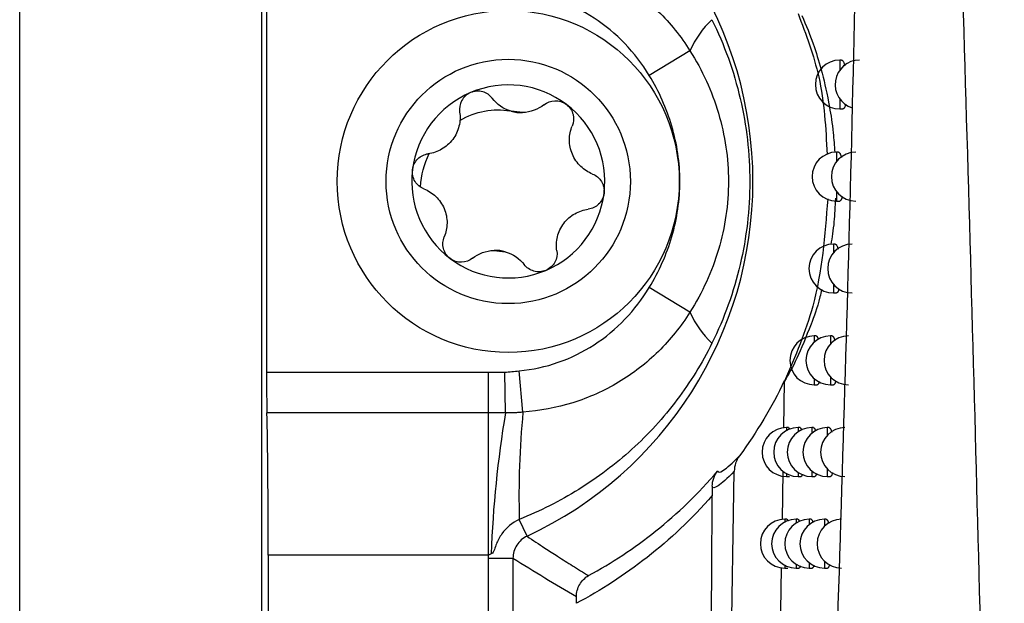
# Model space of a CAD drawing. Header units: millimetres. Extents: x -0.41 to 0.79, y -0.23 to 0.59.
# Tile 9 of 83: x 0.0888 to 0.109, y 0.0528 to 0.0648. Entities that reach past the tile are written whole.
import ezdxf

# ---------------------------------------------------------------- set-up
doc = ezdxf.new("R2010")
doc.units = ezdxf.units.MM

msp = doc.modelspace()

# ---------------------------------------------------------------- linework, layer by layer
at = {"color": 7, "linetype": 'Continuous', "lineweight": 25}
for p, q in [((0.0887977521, 0.0179608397), (0.0887977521, 0.2749608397)), ((0.0937541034, 0.017917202), (0.0937541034, 0.2750044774)), ((0.0938501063, 0.0653640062), (0.0938501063, 0.0575576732)), ((0.1025167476, 0.0641360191), (0.1016851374, 0.0636300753)), ((0.1056218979, 0.0639443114), (0.1055841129, 0.0639443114)), ((0.1055841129, 0.0629443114), (0.1056482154, 0.0629443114)), ((0.1055559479, 0.0620604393), (0.105518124, 0.0620604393)), ((0.105518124, 0.0610604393), (0.1055820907, 0.0610604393)), ((0.1054914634, 0.0601790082), (0.1054535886, 0.0601790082)), ((0.1025167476, 0.0587856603), (0.1016851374, 0.0592916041)), ((0.1054535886, 0.0591790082), (0.1055174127, 0.0591790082)), ((0.1051002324, 0.0583000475), (0.1050614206, 0.0583000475)), ((0.1054284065, 0.0583000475), (0.1053904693, 0.0583000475)), ((0.0938501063, 0.0575576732), (0.0983966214, 0.0575576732)), ((0.0983966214, 0.0567261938), (0.0983966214, 0.0575576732)), ((0.0987407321, 0.0567265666), (0.0987244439, 0.057560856)), ((0.0990983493, 0.0567408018), (0.0990184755, 0.0575853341)), ((0.1044394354, 0.0564163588), (0.1044551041, 0.0573772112)), ((0.1050614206, 0.0573000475), (0.1051238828, 0.0573000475)), ((0.1053904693, 0.0573000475), (0.1054541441, 0.0573000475)), ((0.0983966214, 0.0567261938), (0.0938578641, 0.0567261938)), ((0.0983966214, 0.0538160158), (0.0983966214, 0.0567261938)), ((0.1045357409, 0.0564235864), (0.1044942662, 0.0564235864)), ((0.1047710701, 0.0564235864), (0.104730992, 0.0564235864)), ((0.1050480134, 0.0564235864), (0.1050090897, 0.0564235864)), ((0.1053667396, 0.0564235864), (0.1053287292, 0.0564235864)), ((0.1044088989, 0.0545437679), (0.1044248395, 0.0555212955)), ((0.1044942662, 0.0554235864), (0.1045534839, 0.0554235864)), ((0.104730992, 0.0554235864), (0.104791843, 0.0554235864)), ((0.1050090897, 0.0554235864), (0.1050713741, 0.0554235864)), ((0.1053287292, 0.0554235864), (0.1053922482, 0.0554235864)), ((0.0991829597, 0.054202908), (0.0990224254, 0.0545470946)), ((0.1045004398, 0.0545496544), (0.1044587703, 0.0545496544)), ((0.1047282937, 0.0545496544), (0.1046880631, 0.0545496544)), ((0.1049969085, 0.0545496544), (0.1049578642, 0.0545496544)), ((0.1053064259, 0.0545496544), (0.1052683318, 0.0545496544)), ((0.0938850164, 0.0538160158), (0.0938850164, 0.018048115)), ((0.0983966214, 0.0538160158), (0.0938850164, 0.0538160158)), ((0.0983944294, 0.022557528), (0.0983944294, 0.053749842)), ((0.0988943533, 0.053749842), (0.0983944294, 0.053749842)), ((0.0988943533, 0.053749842), (0.0988943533, 0.0340588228)), ((0.1043784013, 0.0526735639), (0.1043928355, 0.0535587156)), ((0.1044587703, 0.0535496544), (0.1045177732, 0.0535496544)), ((0.1046880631, 0.0535496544), (0.1047487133, 0.0535496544)), ((0.1049578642, 0.0535496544), (0.1050199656, 0.0535496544)), ((0.1052683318, 0.0535496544), (0.105331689, 0.0535496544))]:
    msp.add_line(p, q, dxfattribs=at)
at = {"color": 9, "linetype": 'Continuous', "lineweight": 25}
for p, q in [((0.1055841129, 0.0639443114), (0.1055841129, 0.0637384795)), ((0.1055841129, 0.0631501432), (0.1055841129, 0.0629443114)), ((0.105518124, 0.0620604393), (0.105518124, 0.0618693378)), ((0.105518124, 0.0612515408), (0.105518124, 0.0610604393)), ((0.1054535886, 0.0601790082), (0.1054535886, 0.0600012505)), ((0.1054535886, 0.0593567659), (0.1054535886, 0.0591790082)), ((0.1050614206, 0.0583000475), (0.1050614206, 0.0581765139)), ((0.1053904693, 0.0583000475), (0.1053904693, 0.0581344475)), ((0.1053904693, 0.0574656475), (0.1053904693, 0.0573000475)), ((0.1050614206, 0.0574235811), (0.1050614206, 0.0573000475)), ((0.1044942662, 0.0564235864), (0.1044942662, 0.0563639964)), ((0.104730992, 0.0564235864), (0.104730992, 0.0563391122)), ((0.1050090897, 0.0564235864), (0.1050090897, 0.0563080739)), ((0.1053287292, 0.0564235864), (0.1053287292, 0.0562691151)), ((0.1044942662, 0.0554831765), (0.1044942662, 0.0554235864)), ((0.104730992, 0.0555080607), (0.104730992, 0.0554235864)), ((0.1050090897, 0.055539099), (0.1050090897, 0.0554235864)), ((0.1053287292, 0.0555780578), (0.1053287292, 0.0554235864)), ((0.1044587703, 0.0545496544), (0.1044587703, 0.0544939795)), ((0.1046880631, 0.0545496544), (0.1046880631, 0.0544706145)), ((0.1049578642, 0.0545496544), (0.1049578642, 0.0544415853)), ((0.1052683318, 0.0545496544), (0.1052683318, 0.0544054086)), ((0.1046880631, 0.0536286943), (0.1046880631, 0.0535496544)), ((0.1049578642, 0.0536577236), (0.1049578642, 0.0535496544)), ((0.1052683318, 0.0536939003), (0.1052683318, 0.0535496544)), ((0.1044587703, 0.0536053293), (0.1044587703, 0.0535496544))]:
    msp.add_line(p, q, dxfattribs=at)
at = {"color": 7, "linetype": 'Continuous', "lineweight": 25}
for radius in [0.0035, 0.0025]:
    msp.add_circle((0.0987977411, 0.0614608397), radius, dxfattribs=at)
for centre, radius, start, end in [((0.0957977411, 0.0614608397), 0.0080085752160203, 295.0051190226, 64.9948809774), ((0.1043251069, 0.0633311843), 0.0019793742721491, 133.346711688, 156.0078975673), ((0.1055841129, 0.0634443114), 0.0005, 90, 270), ((0.1059884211, 0.0634443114), 0.0005, 90, 252.5347387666), ((0.0987977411, 0.0614608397), 0.0019749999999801, 52.9646153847, 112.9646153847), ((0.0987977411, 0.0614608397), 0.0019749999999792, 112.9646153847, 172.9646153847), ((0.0987977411, 0.0614608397), 0.0014388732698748, 78.3163064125, 87.6129243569), ((0.0990639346, 0.0636177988), 0.0007483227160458, 254.0001284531, 271.9291023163), ((0.0987977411, 0.0614608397), 0.0019749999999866, 352.9646153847, 52.9646153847), ((0.105518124, 0.0615604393), 0.0005, 90, 270), ((0.1059112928, 0.0615604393), 0.0005, 90, 270), ((0.0987977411, 0.0614608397), 0.0019749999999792, 172.9646153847, 232.9646153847), ((0.0987977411, 0.0614608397), 0.0019749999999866, 292.9646153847, 352.9646153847), ((0.1054535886, 0.0596790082), 0.0005, 90, 270), ((0.1058358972, 0.0596790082), 0.0005, 90, 270), ((0.0987977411, 0.0614608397), 0.0019749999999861, 232.9646153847, 292.9646153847), ((0.0985315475, 0.0593038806), 0.0007483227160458, 74.0001284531, 91.9291023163), ((0.0987977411, 0.0614608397), 0.0014388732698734, 258.3163064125, 267.6129243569), ((0.1043251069, 0.0595904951), 0.0019793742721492, 203.9921024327, 226.653288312), ((0.1050614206, 0.0578000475), 0.0005, 90, 270), ((0.1053904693, 0.0578000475), 0.0005, 90, 270), ((0.1057621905, 0.0578000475), 0.0005, 90, 270), ((0.1204576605, 0.053072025), 0.0220222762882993, 170.4477192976, 178.0022576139), ((0.1176750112, 0.054999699), 0.0186580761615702, 174.6455790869, 181.390007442), ((0.1044942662, 0.0559235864), 0.0005, 90, 270), ((0.104730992, 0.0559235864), 0.0005, 90, 270), ((0.1050090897, 0.0559235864), 0.0005, 90, 270), ((0.1053287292, 0.0559235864), 0.0005, 90, 270), ((0.1056901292, 0.0559235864), 0.0005, 90, 270), ((0.1044587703, 0.0540496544), 0.0005, 90, 270), ((0.1046880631, 0.0540496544), 0.0005, 90, 270), ((0.1049578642, 0.0540496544), 0.0005, 90, 270), ((0.1052683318, 0.0540496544), 0.0005, 90, 270), ((0.1056196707, 0.0540496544), 0.0005, 90, 270)]:
    msp.add_arc(centre, radius, start, end, dxfattribs=at)
for centre, major_axis, start_param, end_param in [((0.0938675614, 0.0575576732), (0, 0.001000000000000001), 1.570796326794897, 2.552561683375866), ((0.0938239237, 0.0538160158), (0, 0.003500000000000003), 4.71238898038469, 5.694154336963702)]:
    msp.add_ellipse(centre, major_axis=major_axis, ratio=0.0174550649, start_param=start_param, end_param=end_param, dxfattribs=at)
for points, knots in [([(0.1046358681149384, 0.0303826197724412), (0.1048041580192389, 0.0339073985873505), (0.1049640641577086, 0.0374558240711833), (0.1052604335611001, 0.0445911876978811), (0.1053969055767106, 0.0481787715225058), (0.1056405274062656, 0.0553939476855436), (0.1057476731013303, 0.0590216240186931), (0.1059266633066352, 0.0663055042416), (0.1059990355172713, 0.0699630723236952), (0.1060490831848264, 0.0736366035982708)], [0, 0, 0, 0, 0.25, 0.25, 0.5, 0.5, 0.75, 0.75, 1, 1, 1, 1]), ([(0.1089512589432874, 0.0269686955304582), (0.1088507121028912, 0.0345887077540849), (0.1087072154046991, 0.0422180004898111), (0.1083418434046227, 0.0574900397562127), (0.1081186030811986, 0.065133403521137), (0.1078698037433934, 0.0727814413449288)], [0, 0, 0, 0, 0.5, 0.5, 1, 1, 1, 1]), ([(0.0990983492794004, 0.0661808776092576), (0.0994456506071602, 0.0661560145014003), (0.0997832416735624, 0.0660924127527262), (0.1004392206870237, 0.0658885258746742), (0.1007598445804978, 0.0657457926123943), (0.1013479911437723, 0.0653944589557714), (0.1016210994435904, 0.0651838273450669), (0.1021153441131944, 0.0646984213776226), (0.1023310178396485, 0.0644297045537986), (0.1025167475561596, 0.0641360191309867)], [0, 0, 0, 0, 0.25, 0.25, 0.5, 0.5, 0.75, 0.75, 1, 1, 1, 1]), ([(0.1016851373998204, 0.06363007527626), (0.1015417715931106, 0.0638657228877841), (0.1013755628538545, 0.0640831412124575), (0.1009948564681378, 0.0644794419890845), (0.1007825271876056, 0.0646551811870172), (0.1003251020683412, 0.0649508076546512), (0.1000748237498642, 0.0650732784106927), (0.0995594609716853, 0.0652521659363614), (0.0992933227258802, 0.0653103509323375), (0.0990184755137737, 0.0653363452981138)], [0, 0, 0, 0, 0.25, 0.25, 0.5, 0.5, 0.75, 0.75, 1, 1, 1, 1]), ([(0.1029664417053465, 0.0647706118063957), (0.1030937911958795, 0.0645133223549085), (0.1032057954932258, 0.0642498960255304), (0.1033993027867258, 0.0637108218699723), (0.1034807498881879, 0.0634347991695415), (0.1036106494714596, 0.0628788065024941), (0.103659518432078, 0.0625978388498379), (0.1037249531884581, 0.0620299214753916), (0.1037413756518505, 0.0617421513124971), (0.1037410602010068, 0.0611712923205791), (0.1037245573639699, 0.0608869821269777), (0.1036589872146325, 0.0603205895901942), (0.1036095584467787, 0.0600371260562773), (0.1034135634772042, 0.0592015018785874), (0.1032211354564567, 0.0586656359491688), (0.1029664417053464, 0.0581510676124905)], [0, 0, 0, 0, 0.1250000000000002, 0.1250000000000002, 0.2500000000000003, 0.2500000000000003, 0.3750000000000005, 0.3750000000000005, 0.5000000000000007, 0.5000000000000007, 0.6250000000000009, 0.6250000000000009, 0.750000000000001, 0.750000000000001, 1, 1, 1, 1]), ([(0.1048074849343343, 0.0648579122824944), (0.1048912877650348, 0.0646602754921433), (0.1050232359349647, 0.0643490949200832), (0.1052234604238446, 0.0637023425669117), (0.1053559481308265, 0.0631086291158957), (0.1054469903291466, 0.0625366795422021), (0.1054716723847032, 0.0621927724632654), (0.1054813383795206, 0.0620580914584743)], [0, 0, 0, 0, 0.3679960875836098, 0.5794125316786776, 0.7893616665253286, 0.917509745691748, 1, 1, 1, 1]), ([(0.1025167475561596, 0.0641360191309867), (0.1027700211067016, 0.0637348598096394), (0.1029644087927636, 0.0633090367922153), (0.103166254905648, 0.0626322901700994), (0.1032183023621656, 0.0623987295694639), (0.1032869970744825, 0.0619332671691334), (0.1033042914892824, 0.0616998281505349), (0.1033049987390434, 0.0609973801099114), (0.1032345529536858, 0.0605208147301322), (0.1029676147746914, 0.0596209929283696), (0.1027700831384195, 0.0591869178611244), (0.1025167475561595, 0.0587856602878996)], [0, 0, 0, 0, 0.2499999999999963, 0.2499999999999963, 0.3749999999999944, 0.3749999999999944, 0.4999999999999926, 0.4999999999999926, 0.7499999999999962, 0.7499999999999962, 1, 1, 1, 1]), ([(0.1056218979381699, 0.0639441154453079), (0.1056222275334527, 0.0639441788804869), (0.1056252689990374, 0.0639447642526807), (0.1056310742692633, 0.0639423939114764), (0.1056392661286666, 0.0639368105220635), (0.105647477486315, 0.0639273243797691), (0.1056557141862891, 0.063914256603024), (0.1056638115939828, 0.0638976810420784), (0.1056716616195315, 0.0638778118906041), (0.1056791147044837, 0.0638555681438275), (0.1056837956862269, 0.0638383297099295), (0.1056860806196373, 0.0638299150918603)], [0, 0, 0, 0, 0.0151687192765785, 0.1399751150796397, 0.2620276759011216, 0.3849218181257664, 0.5104723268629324, 0.6369424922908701, 0.7592938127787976, 0.882503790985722, 1, 1, 1, 1]), ([(0.1016851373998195, 0.0592916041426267), (0.101884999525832, 0.0596201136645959), (0.1020407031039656, 0.0599706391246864), (0.1022006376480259, 0.0605187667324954), (0.1022419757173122, 0.0607073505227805), (0.1022967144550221, 0.0610857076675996), (0.1023238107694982, 0.0614640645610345), (0.1022960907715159, 0.0618424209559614), (0.1022407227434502, 0.062220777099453), (0.1021990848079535, 0.0624091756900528), (0.1020388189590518, 0.062955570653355), (0.1018849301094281, 0.0633016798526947), (0.1016851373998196, 0.0636300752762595)], [0, 0, 0, 0, 0.2499999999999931, 0.2499999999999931, 0.3749999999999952, 0.3749999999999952, 0.4999999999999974, 0.6249999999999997, 0.6249999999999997, 0.7500000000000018, 0.7500000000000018, 1, 1, 1, 1]), ([(0.0984700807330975, 0.0631624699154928), (0.0984220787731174, 0.0632250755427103), (0.0983538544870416, 0.0632726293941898), (0.0981953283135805, 0.0633172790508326), (0.0981060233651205, 0.0633127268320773), (0.0980271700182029, 0.0632793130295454)], [0, 0, 0, 0, 0.5, 0.5, 1, 1, 1, 1]), ([(0.0980271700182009, 0.0632793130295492), (0.0979482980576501, 0.0632458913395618), (0.0978835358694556, 0.0631857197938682), (0.0978047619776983, 0.0630402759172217), (0.0977914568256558, 0.0629578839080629), (0.0978030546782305, 0.0628798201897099)], [0, 0, 0, 0, 0.5, 0.5, 1, 1, 1, 1]), ([(0.099529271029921, 0.063031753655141), (0.0995910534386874, 0.0630808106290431), (0.0996687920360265, 0.0631103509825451), (0.099833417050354, 0.0631151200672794), (0.0999189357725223, 0.0630889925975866), (0.099987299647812, 0.0630374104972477)], [0, 0, 0, 0, 0.5, 0.5, 1, 1, 1, 1]), ([(0.0978030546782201, 0.0628798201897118), (0.0978170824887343, 0.0627854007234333), (0.0978132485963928, 0.0626877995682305), (0.0977659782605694, 0.0624951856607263), (0.0977215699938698, 0.0624004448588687), (0.0975988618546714, 0.0622378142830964), (0.0975199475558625, 0.0621691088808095), (0.097347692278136, 0.0620707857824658), (0.0972548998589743, 0.0620403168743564), (0.0971602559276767, 0.0620278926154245)], [0, 0, 0, 0, 0.25, 0.25, 0.5, 0.5, 0.75, 0.75, 1, 1, 1, 1]), ([(0.0978088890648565, 0.0627113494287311), (0.0979682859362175, 0.0628059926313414), (0.0981407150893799, 0.0628700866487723), (0.0984886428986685, 0.0629347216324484), (0.0986640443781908, 0.0629352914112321), (0.0988301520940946, 0.0629069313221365)], [0, 0, 0, 0, 0.5, 0.5, 1, 1, 1, 1]), ([(0.0999872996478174, 0.0630374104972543), (0.1000556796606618, 0.0629858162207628), (0.1001038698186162, 0.0629117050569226), (0.1001449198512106, 0.0627514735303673), (0.1001377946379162, 0.0626683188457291), (0.100107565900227, 0.0625954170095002)], [0, 0, 0, 0, 0.5, 0.5, 1, 1, 1, 1]), ([(0.1057023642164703, 0.0630403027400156), (0.1057016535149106, 0.0630372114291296), (0.1056990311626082, 0.0630258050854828), (0.1056940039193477, 0.0630088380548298), (0.1056873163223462, 0.0629895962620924), (0.1056802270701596, 0.0629736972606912), (0.1056728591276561, 0.0629611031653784), (0.1056652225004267, 0.0629517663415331), (0.1056573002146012, 0.0629462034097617), (0.1056515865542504, 0.0629438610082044), (0.1056485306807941, 0.0629444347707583), (0.1056482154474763, 0.0629444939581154)], [0, 0, 0, 0, 0.0485464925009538, 0.1791272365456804, 0.3124485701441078, 0.4467062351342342, 0.578778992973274, 0.7117481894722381, 0.8475275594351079, 0.9842714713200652, 1, 1, 1, 1]), ([(0.1005239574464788, 0.0616127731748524), (0.1004351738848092, 0.0616478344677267), (0.1003525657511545, 0.0616999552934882), (0.1002093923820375, 0.0618371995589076), (0.1001495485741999, 0.0619230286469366), (0.1000700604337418, 0.062110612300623), (0.1000500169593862, 0.0622133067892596), (0.1000509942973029, 0.062411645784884), (0.1000710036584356, 0.0625072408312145), (0.1001075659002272, 0.0625954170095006)], [0, 0, 0, 0, 0.25, 0.25, 0.5, 0.5, 0.75, 0.75, 1, 1, 1, 1]), ([(0.0968376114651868, 0.061702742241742), (0.096848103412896, 0.0617877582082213), (0.0968881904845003, 0.0618665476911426), (0.0970064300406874, 0.0619822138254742), (0.0970820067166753, 0.0620176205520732), (0.0971602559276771, 0.0620278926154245)], [0, 0, 0, 0, 0.5, 0.5, 1, 1, 1, 1]), ([(0.1055559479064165, 0.0620602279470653), (0.1055562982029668, 0.0620602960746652), (0.1055592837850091, 0.0620608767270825), (0.1055649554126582, 0.0620584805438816), (0.1055729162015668, 0.0620528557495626), (0.1055808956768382, 0.0620433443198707), (0.1055889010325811, 0.0620302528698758), (0.1055967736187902, 0.0620136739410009), (0.1056044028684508, 0.0619937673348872), (0.1056110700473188, 0.0619734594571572), (0.1056150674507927, 0.0619584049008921), (0.1056167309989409, 0.0619521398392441)], [0, 0, 0, 0, 0.0170822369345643, 0.14559212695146, 0.2711833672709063, 0.3976408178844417, 0.5268321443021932, 0.6569698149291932, 0.7828616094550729, 0.909636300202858, 1, 1, 1, 1]), ([(0.0970715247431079, 0.0613089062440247), (0.0969980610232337, 0.0613379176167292), (0.096933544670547, 0.0613905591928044), (0.0968470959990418, 0.0615310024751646), (0.0968271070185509, 0.0616176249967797), (0.0968376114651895, 0.0617027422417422)], [0, 0, 0, 0, 0.5, 0.5, 1, 1, 1, 1]), ([(0.1005239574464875, 0.061612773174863), (0.1005974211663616, 0.0615837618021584), (0.1006619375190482, 0.0615311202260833), (0.1007483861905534, 0.0613906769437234), (0.1007683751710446, 0.0613040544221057), (0.1007578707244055, 0.0612189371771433)], [0, 0, 0, 0, 0.5, 0.5, 1, 1, 1, 1]), ([(0.0970715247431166, 0.0613089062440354), (0.0971603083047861, 0.061273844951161), (0.0972429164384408, 0.0612217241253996), (0.0973860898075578, 0.0610844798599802), (0.0974459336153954, 0.0609986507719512), (0.0975254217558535, 0.0608110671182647), (0.0975454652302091, 0.0607083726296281), (0.0975444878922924, 0.0605100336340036), (0.0975244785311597, 0.0604144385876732), (0.0974879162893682, 0.0603262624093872)], [0, 0, 0, 0, 0.25, 0.25, 0.5, 0.5, 0.75, 0.75, 1, 1, 1, 1]), ([(0.1007578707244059, 0.0612189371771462), (0.1007473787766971, 0.06113392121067), (0.1007072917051, 0.0610551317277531), (0.1005890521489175, 0.0609394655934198), (0.100513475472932, 0.0609040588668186), (0.1004352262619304, 0.0608937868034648)], [0, 0, 0, 0, 0.5, 0.5, 1, 1, 1, 1]), ([(0.1054943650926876, 0.0611196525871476), (0.1054865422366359, 0.0609507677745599), (0.105469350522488, 0.0605796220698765), (0.1054240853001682, 0.0603157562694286), (0.1053994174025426, 0.0601719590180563)], [0, 0, 0, 0, 0.4550364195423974, 1, 1, 1, 1]), ([(0.1056336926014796, 0.0611520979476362), (0.1056333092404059, 0.0611503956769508), (0.1056310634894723, 0.0611404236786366), (0.1056264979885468, 0.0611247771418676), (0.1056200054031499, 0.0611055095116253), (0.1056131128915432, 0.0610896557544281), (0.1056059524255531, 0.0610770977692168), (0.1055985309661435, 0.0610678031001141), (0.1055908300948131, 0.0610622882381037), (0.1055853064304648, 0.0610599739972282), (0.1055823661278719, 0.0610605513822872), (0.1055820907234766, 0.0610606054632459)], [0, 0, 0, 0, 0.027533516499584, 0.1612929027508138, 0.2978648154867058, 0.4353981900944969, 0.5705569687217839, 0.7066341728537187, 0.8455913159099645, 0.985537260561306, 1, 1, 1, 1]), ([(0.0997924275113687, 0.0600418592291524), (0.0997783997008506, 0.0601362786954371), (0.0997822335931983, 0.0602338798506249), (0.0998295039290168, 0.0604264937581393), (0.0998739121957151, 0.0605212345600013), (0.0999966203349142, 0.0606838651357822), (0.1000755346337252, 0.0607525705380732), (0.1002477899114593, 0.0608508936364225), (0.1003405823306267, 0.0608813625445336), (0.1004352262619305, 0.0608937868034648)], [0, 0, 0, 0, 0.25, 0.25, 0.5, 0.5, 0.75, 0.75, 1, 1, 1, 1]), ([(0.0976081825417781, 0.0598842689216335), (0.0975398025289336, 0.059935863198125), (0.0974916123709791, 0.060009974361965), (0.0974505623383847, 0.0601702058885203), (0.0974576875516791, 0.0602533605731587), (0.0974879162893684, 0.0603262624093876)], [0, 0, 0, 0, 0.5, 0.5, 1, 1, 1, 1]), ([(0.1054914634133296, 0.0601787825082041), (0.1054918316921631, 0.0601788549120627), (0.1054947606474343, 0.0601794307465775), (0.105500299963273, 0.0601770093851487), (0.1055080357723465, 0.0601713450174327), (0.1055157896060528, 0.0601618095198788), (0.1055235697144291, 0.0601486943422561), (0.1055312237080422, 0.0601321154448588), (0.1055386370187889, 0.0601121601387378), (0.1055445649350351, 0.060093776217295), (0.1055479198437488, 0.0600808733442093), (0.1055490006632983, 0.0600767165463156)], [0, 0, 0, 0, 0.0190392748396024, 0.1514210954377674, 0.2807145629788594, 0.4109000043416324, 0.5439004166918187, 0.6778751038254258, 0.8074707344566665, 0.9379746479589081, 1, 1, 1, 1]), ([(0.0980662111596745, 0.0598899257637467), (0.0980043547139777, 0.0598408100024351), (0.0979265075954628, 0.0598112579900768), (0.0977616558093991, 0.0598066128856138), (0.0976766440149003, 0.0598326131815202), (0.097608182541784, 0.0598842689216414)], [0, 0, 0, 0, 0.5, 0.5, 1, 1, 1, 1]), ([(0.099792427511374, 0.0600418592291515), (0.0998040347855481, 0.0599637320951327), (0.0997907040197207, 0.0598815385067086), (0.0997123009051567, 0.059736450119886), (0.0996472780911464, 0.0596758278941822), (0.0995683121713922, 0.0596423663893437)], [0, 0, 0, 0, 0.5, 0.5, 1, 1, 1, 1]), ([(0.0995683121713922, 0.0596423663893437), (0.0994894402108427, 0.0596089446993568), (0.0994011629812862, 0.0596042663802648), (0.0992418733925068, 0.0596488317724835), (0.0991734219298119, 0.0596965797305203), (0.099125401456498, 0.0597592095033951)], [0, 0, 0, 0, 0.5, 0.5, 1, 1, 1, 1]), ([(0.0990184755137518, 0.0575853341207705), (0.0992934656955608, 0.0576113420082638), (0.0995617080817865, 0.0576698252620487), (0.1000829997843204, 0.0578517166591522), (0.1003271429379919, 0.057971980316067), (0.100784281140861, 0.0582678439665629), (0.1009987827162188, 0.0584459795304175), (0.1013760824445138, 0.0588394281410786), (0.1015417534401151, 0.0590559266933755), (0.1016851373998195, 0.0592916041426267)], [0, 0, 0, 0, 0.25, 0.25, 0.5, 0.5, 0.75, 0.75, 1, 1, 1, 1]), ([(0.1052136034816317, 0.0592513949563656), (0.1052018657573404, 0.0592000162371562), (0.1051315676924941, 0.0588923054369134), (0.1049501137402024, 0.0584188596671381), (0.1046970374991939, 0.0577949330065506), (0.1045358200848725, 0.0575165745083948), (0.1044551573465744, 0.057377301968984)], [0, 0, 0, 0, 0.043740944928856, 0.2619676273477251, 0.6307364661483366, 1, 1, 1, 1]), ([(0.1055665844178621, 0.0592664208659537), (0.1055665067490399, 0.059266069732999), (0.1055646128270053, 0.0592575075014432), (0.1055604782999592, 0.0592431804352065), (0.1055541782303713, 0.0592238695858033), (0.1055474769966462, 0.0592080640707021), (0.1055405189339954, 0.0591955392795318), (0.1055333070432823, 0.0591862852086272), (0.1055258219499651, 0.0591808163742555), (0.1055204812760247, 0.0591785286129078), (0.1055176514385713, 0.0591791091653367), (0.1055174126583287, 0.0591791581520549)], [0, 0, 0, 0, 0.0058598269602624, 0.1428894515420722, 0.282805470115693, 0.4237087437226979, 0.5620463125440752, 0.7013249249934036, 0.8435552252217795, 0.9867992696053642, 1, 1, 1, 1]), ([(0.10251674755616, 0.0587856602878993), (0.1023310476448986, 0.0584920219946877), (0.1021163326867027, 0.0582248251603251), (0.1016278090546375, 0.057743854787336), (0.1013505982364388, 0.0575290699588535), (0.100762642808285, 0.0571772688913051), (0.1004480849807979, 0.057036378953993), (0.0997852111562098, 0.0568294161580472), (0.0994457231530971, 0.0567656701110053), (0.0990983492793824, 0.0567408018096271)], [0, 0, 0, 0, 0.25, 0.25, 0.5, 0.5, 0.75, 0.75, 1, 1, 1, 1]), ([(0.1051002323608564, 0.0582997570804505), (0.1051006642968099, 0.0582998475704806), (0.105103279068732, 0.0583003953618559), (0.1051081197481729, 0.058297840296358), (0.1051147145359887, 0.0582919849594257), (0.1051213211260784, 0.0582823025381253), (0.1051279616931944, 0.0582691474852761), (0.1051344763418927, 0.0582522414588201), (0.1051391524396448, 0.0582383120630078), (0.1051415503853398, 0.0582292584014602), (0.1051419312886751, 0.0582278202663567)], [0, 0, 0, 0, 0.0312988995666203, 0.1894713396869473, 0.3434764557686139, 0.4985455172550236, 0.6569713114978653, 0.8165582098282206, 0.9708610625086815, 1, 1, 1, 1]), ([(0.1054284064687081, 0.0582998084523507), (0.1054287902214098, 0.0582998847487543), (0.105431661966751, 0.0583004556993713), (0.105437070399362, 0.0582980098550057), (0.1054445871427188, 0.0582923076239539), (0.1054521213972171, 0.0582827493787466), (0.1054596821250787, 0.0582696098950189), (0.1054671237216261, 0.0582530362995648), (0.1054743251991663, 0.0582330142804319), (0.1054795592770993, 0.0582165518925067), (0.1054823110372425, 0.0582057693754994), (0.1054828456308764, 0.058203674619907)], [0, 0, 0, 0, 0.0210435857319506, 0.157475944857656, 0.2906449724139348, 0.4247329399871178, 0.5617207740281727, 0.6997121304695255, 0.8331847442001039, 0.9675922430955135, 1, 1, 1, 1]), ([(0.1029664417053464, 0.0581510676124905), (0.1027633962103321, 0.057740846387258), (0.1025239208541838, 0.0573532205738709), (0.1019758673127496, 0.0566270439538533), (0.1016650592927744, 0.0562869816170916), (0.1009934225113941, 0.0556761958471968), (0.1006295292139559, 0.0554016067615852), (0.0998521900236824, 0.0549189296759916), (0.0994458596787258, 0.0547149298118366), (0.0990224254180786, 0.0545470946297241)], [0, 0, 0, 0, 0.25, 0.25, 0.5, 0.5, 0.75, 0.75, 1, 1, 1, 1]), ([(0.1051611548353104, 0.0573669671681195), (0.1051608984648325, 0.0573658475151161), (0.1051589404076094, 0.0573572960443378), (0.105154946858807, 0.0573442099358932), (0.1051492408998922, 0.0573282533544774), (0.1051432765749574, 0.0573159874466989), (0.105137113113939, 0.0573069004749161), (0.1051307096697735, 0.0573016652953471), (0.1051262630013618, 0.0572994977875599), (0.1051239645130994, 0.0573000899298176), (0.1051238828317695, 0.0573001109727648)], [0, 0, 0, 0, 0.0242892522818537, 0.1855117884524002, 0.3478841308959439, 0.5065874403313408, 0.6663760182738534, 0.8295734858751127, 0.9939435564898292, 1, 1, 1, 1]), ([(0.1055008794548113, 0.0573833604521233), (0.1054992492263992, 0.0573768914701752), (0.1054957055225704, 0.0573628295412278), (0.1054897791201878, 0.0573448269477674), (0.1054832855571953, 0.0573289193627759), (0.1054765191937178, 0.0573164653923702), (0.1054695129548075, 0.0573072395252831), (0.1054622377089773, 0.0573018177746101), (0.1054570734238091, 0.0572995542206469), (0.1054543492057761, 0.0573001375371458), (0.105454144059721, 0.0573001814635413)], [0, 0, 0, 0, 0.1223517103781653, 0.2659616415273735, 0.4105870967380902, 0.55244930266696, 0.6952775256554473, 0.8411365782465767, 0.9880368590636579, 1, 1, 1, 1]), ([(0.0990983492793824, 0.0567408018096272), (0.0990685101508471, 0.0567380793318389), (0.0990386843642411, 0.0567349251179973), (0.0989791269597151, 0.0567299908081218), (0.098949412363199, 0.0567288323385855), (0.0988601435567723, 0.0567262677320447), (0.0988005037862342, 0.0567258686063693), (0.098740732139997, 0.0567265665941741)], [0, 0, 0, 0, 0.2500000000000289, 0.2500000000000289, 0.5000000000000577, 0.5000000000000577, 1, 1, 1, 1]), ([(0.1045357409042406, 0.0564232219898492), (0.1045361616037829, 0.0564233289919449), (0.1045381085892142, 0.0564238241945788), (0.1045416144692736, 0.056421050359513), (0.1045462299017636, 0.0564149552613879), (0.1045508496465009, 0.0564049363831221), (0.1045545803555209, 0.0563947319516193), (0.104556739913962, 0.0563865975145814), (0.1045573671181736, 0.0563842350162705)], [0, 0, 0, 0, 0.0595800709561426, 0.2757348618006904, 0.4852557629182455, 0.6962273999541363, 0.9117748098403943, 1, 1, 1, 1]), ([(0.104771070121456, 0.0564232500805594), (0.1047715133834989, 0.0564233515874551), (0.1047737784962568, 0.0564238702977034), (0.1047779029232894, 0.0564211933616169), (0.1047834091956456, 0.0564151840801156), (0.1047889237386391, 0.0564053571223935), (0.1047944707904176, 0.0563922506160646), (0.1047981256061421, 0.0563805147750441), (0.1047999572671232, 0.0563746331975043)], [0, 0, 0, 0, 0.0468344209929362, 0.2393285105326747, 0.4262628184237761, 0.614490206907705, 0.8067964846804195, 0.9999999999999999, 0.9999999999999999, 0.9999999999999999, 0.9999999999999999]), ([(0.1050480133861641, 0.0564232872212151), (0.1050484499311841, 0.0564233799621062), (0.105051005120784, 0.0564239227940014), (0.1050557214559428, 0.0564213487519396), (0.105062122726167, 0.0564154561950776), (0.1050685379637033, 0.0564057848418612), (0.105074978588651, 0.0563924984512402), (0.1050812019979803, 0.0563763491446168), (0.1050851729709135, 0.056363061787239), (0.1050870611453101, 0.056356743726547)], [0, 0, 0, 0, 0.0338730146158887, 0.1982658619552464, 0.3582514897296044, 0.5193426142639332, 0.6839214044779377, 0.8497064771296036, 1, 1, 1, 1]), ([(0.1053667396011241, 0.0564233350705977), (0.105367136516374, 0.0564234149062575), (0.1053699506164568, 0.056423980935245), (0.1053752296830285, 0.056421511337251), (0.1053825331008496, 0.0564157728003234), (0.1053898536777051, 0.0564061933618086), (0.1053972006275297, 0.0563930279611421), (0.1054044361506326, 0.0563764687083), (0.1054114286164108, 0.056356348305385), (0.1054160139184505, 0.0563418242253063), (0.1054182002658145, 0.0563331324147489), (0.105418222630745, 0.0563330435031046)], [0, 0, 0, 0, 0.0230992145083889, 0.1637717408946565, 0.30100026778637, 0.4391759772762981, 0.5803404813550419, 0.7225391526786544, 0.8600725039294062, 0.9985686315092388, 1, 1, 1, 1]), ([(0.1030853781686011, 0.0555395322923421), (0.1030867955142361, 0.055497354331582), (0.1031259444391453, 0.0555010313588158), (0.1032758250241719, 0.0556000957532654), (0.1033864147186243, 0.0556951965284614), (0.1035306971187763, 0.055847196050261)], [0, 0, 0, 0, 0.5, 0.5, 1, 1, 1, 1]), ([(0.1004411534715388, 0.053397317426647), (0.1009155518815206, 0.0536536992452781), (0.1013761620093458, 0.0539558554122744), (0.1022619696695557, 0.0546645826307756), (0.102686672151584, 0.0550704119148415), (0.1030853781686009, 0.0555395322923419)], [0, 0, 0, 0, 0.5, 0.5, 1, 1, 1, 1]), ([(0.1034236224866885, 0.0555307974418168), (0.1032785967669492, 0.0553795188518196), (0.1031671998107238, 0.0552843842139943), (0.1030156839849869, 0.0551852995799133), (0.1029757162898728, 0.0551816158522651), (0.1029734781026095, 0.0552237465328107)], [0, 0, 0, 0, 0.5, 0.5, 1, 1, 1, 1]), ([(0.1048184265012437, 0.0554707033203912), (0.1048181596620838, 0.0554695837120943), (0.1048163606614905, 0.0554620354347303), (0.1048128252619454, 0.0554513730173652), (0.1048078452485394, 0.0554389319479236), (0.1048026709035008, 0.0554302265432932), (0.1047973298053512, 0.055424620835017), (0.1047936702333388, 0.0554239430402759), (0.1047918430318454, 0.0554236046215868)], [0, 0, 0, 0, 0.0339582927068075, 0.2289431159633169, 0.4188163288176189, 0.6099936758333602, 0.8052722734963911, 1, 1, 1, 1]), ([(0.105106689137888, 0.0554867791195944), (0.1051049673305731, 0.055480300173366), (0.1051014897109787, 0.0554672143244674), (0.1050959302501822, 0.0554517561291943), (0.1050901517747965, 0.0554394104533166), (0.105084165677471, 0.0554303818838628), (0.1050779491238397, 0.0554251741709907), (0.1050736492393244, 0.0554230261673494), (0.1050714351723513, 0.0554236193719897), (0.1050713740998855, 0.0554236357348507)], [0, 0, 0, 0, 0.1638359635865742, 0.330907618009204, 0.4940884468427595, 0.6583860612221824, 0.8261922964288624, 0.9952057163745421, 1, 1, 1, 1]), ([(0.1054366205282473, 0.0555029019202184), (0.1054353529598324, 0.0554977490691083), (0.1054322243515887, 0.055485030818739), (0.1054267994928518, 0.0554682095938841), (0.1054204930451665, 0.0554523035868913), (0.1054139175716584, 0.0554398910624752), (0.1054071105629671, 0.0554306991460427), (0.1054000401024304, 0.0554253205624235), (0.1053950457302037, 0.0554230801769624), (0.1053924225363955, 0.0554236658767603), (0.1053922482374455, 0.0554237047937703)], [0, 0, 0, 0, 0.1004799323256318, 0.2480042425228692, 0.396573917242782, 0.5421782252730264, 0.6887750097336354, 0.8384864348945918, 0.9892681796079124, 1, 1, 1, 1]), ([(0.1029724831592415, 0.0550332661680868), (0.1025529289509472, 0.0545523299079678), (0.1021067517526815, 0.0541351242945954), (0.1011753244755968, 0.0534053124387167), (0.1006908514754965, 0.0530937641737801), (0.1001927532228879, 0.0528300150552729)], [0, 0, 0, 0, 0.5, 0.5, 1, 1, 1, 1]), ([(0.0990224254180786, 0.0545470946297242), (0.0988795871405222, 0.0544808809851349), (0.0987570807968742, 0.0543771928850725), (0.0986222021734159, 0.0541865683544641), (0.0985852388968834, 0.0541164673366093), (0.098540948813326, 0.0540074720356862), (0.0985282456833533, 0.0539702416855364), (0.0985004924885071, 0.0538967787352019), (0.098484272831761, 0.0538569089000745), (0.0984487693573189, 0.053839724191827)], [0, 0, 0, 0, 0.5, 0.5, 0.75, 0.75, 0.875, 0.875, 1, 1, 1, 1]), ([(0.1045004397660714, 0.0545487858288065), (0.1045008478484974, 0.0545490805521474), (0.1045027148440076, 0.054550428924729), (0.104506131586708, 0.0545468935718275), (0.1045105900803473, 0.0545410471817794), (0.1045150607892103, 0.054530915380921), (0.104518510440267, 0.0545212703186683), (0.1045204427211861, 0.0545137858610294), (0.1045208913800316, 0.0545120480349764)], [0, 0, 0, 0, 0.0618446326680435, 0.2829419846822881, 0.497193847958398, 0.7129294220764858, 0.9333447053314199, 1, 1, 1, 1]), ([(0.1047282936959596, 0.0545493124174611), (0.1047287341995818, 0.0545494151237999), (0.1047309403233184, 0.0545499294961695), (0.1047349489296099, 0.0545472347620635), (0.1047402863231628, 0.0545412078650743), (0.1047456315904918, 0.054531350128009), (0.1047508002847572, 0.0545188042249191), (0.1047541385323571, 0.0545077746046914), (0.1047557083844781, 0.0545025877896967)], [0, 0, 0, 0, 0.0490836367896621, 0.2458199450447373, 0.4368047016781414, 0.6291107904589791, 0.825584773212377, 1, 1, 1, 1]), ([(0.104996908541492, 0.054549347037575), (0.1049973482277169, 0.0545494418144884), (0.1049998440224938, 0.0545499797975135), (0.1050044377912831, 0.0545473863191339), (0.1050106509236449, 0.0545414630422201), (0.105016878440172, 0.0545317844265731), (0.1050231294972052, 0.0545184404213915), (0.1050286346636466, 0.0545038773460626), (0.1050319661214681, 0.0544924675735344), (0.1050332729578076, 0.0544879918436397)], [0, 0, 0, 0, 0.0367087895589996, 0.2083704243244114, 0.3753542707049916, 0.5434922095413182, 0.7152709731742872, 0.8883088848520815, 1, 1, 1, 1]), ([(0.1053064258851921, 0.0545493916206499), (0.1053068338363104, 0.0545494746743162), (0.1053095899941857, 0.054550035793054), (0.1053147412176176, 0.0545475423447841), (0.1053218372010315, 0.0545417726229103), (0.1053289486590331, 0.0545321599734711), (0.105336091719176, 0.0545190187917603), (0.1053431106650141, 0.0545022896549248), (0.1053494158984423, 0.0544842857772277), (0.1053532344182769, 0.0544706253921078), (0.1053548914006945, 0.0544646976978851)], [0, 0, 0, 0, 0.0252888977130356, 0.1708542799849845, 0.3127775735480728, 0.4556806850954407, 0.6016753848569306, 0.7487396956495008, 0.8909698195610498, 1, 1, 1, 1]), ([(0.0991829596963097, 0.0542029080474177), (0.0990965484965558, 0.0541626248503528), (0.0990234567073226, 0.0540981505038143), (0.0989221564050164, 0.053939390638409), (0.0988943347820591, 0.0538451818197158), (0.0988943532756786, 0.0537498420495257)], [0, 0, 0, 0, 0.5, 0.5, 1, 1, 1, 1]), ([(0.0991829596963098, 0.0542029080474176), (0.0993042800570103, 0.0541209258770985), (0.0994257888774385, 0.054040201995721), (0.0995474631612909, 0.0539606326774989), (0.0996344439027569, 0.0539037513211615), (0.0997215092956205, 0.053847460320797), (0.0998086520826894, 0.0537917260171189), (0.0999102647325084, 0.0537267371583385), (0.1000119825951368, 0.0536625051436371), (0.100113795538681, 0.053598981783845), (0.1002228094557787, 0.0535309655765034), (0.1003319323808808, 0.0534637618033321), (0.1004411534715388, 0.053397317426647)], [0.0004913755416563, 0.0004913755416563, 0.0004913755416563, 0.0004913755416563, 0.0220792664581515, 0.0220792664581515, 0.0220792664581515, 0.0375117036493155, 0.0375117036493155, 0.0375117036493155, 0.0555066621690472, 0.0555066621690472, 0.0555066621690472, 0.0747743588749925, 0.0747743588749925, 0.0747743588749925, 0.0747743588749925]), ([(0.1050532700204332, 0.0536092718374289), (0.1050519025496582, 0.053603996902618), (0.1050488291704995, 0.0535921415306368), (0.1050437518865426, 0.053577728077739), (0.1050381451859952, 0.053565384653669), (0.1050323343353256, 0.0535563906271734), (0.1050262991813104, 0.0535512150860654), (0.1050221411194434, 0.0535490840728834), (0.1050200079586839, 0.0535496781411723), (0.1050199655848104, 0.0535496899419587)], [0, 0, 0, 0, 0.1383129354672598, 0.3108571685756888, 0.4792697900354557, 0.6488358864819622, 0.8220265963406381, 0.9964646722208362, 1, 1, 1, 1]), ([(0.1053738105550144, 0.0536250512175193), (0.1053728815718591, 0.0536211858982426), (0.1053701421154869, 0.0536097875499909), (0.1053651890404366, 0.0535941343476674), (0.105359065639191, 0.0535782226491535), (0.1053526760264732, 0.0535658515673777), (0.1053460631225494, 0.0535566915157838), (0.1053391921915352, 0.0535513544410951), (0.1053343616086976, 0.0535491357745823), (0.1053318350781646, 0.0535497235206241), (0.1053316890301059, 0.0535497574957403)], [0, 0, 0, 0, 0.0777768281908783, 0.2293542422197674, 0.3820078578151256, 0.5314907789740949, 0.6819935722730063, 0.8356977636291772, 0.9905023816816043, 0.9999999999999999, 0.9999999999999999, 0.9999999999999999, 0.9999999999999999]), ([(0.1047736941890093, 0.0535934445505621), (0.1047736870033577, 0.0535934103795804), (0.1047722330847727, 0.0535864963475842), (0.1047689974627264, 0.0535776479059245), (0.1047642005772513, 0.053564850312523), (0.1047591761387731, 0.0535562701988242), (0.1047540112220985, 0.0535506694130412), (0.1047504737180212, 0.0535500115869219), (0.104748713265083, 0.0535496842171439)], [0, 0, 0, 0, 0.0010032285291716, 0.2029896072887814, 0.3995762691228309, 0.5975139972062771, 0.7997012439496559, 1, 1, 1, 1]), ([(0.1001929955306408, 0.0529627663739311), (0.1001927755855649, 0.0530529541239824), (0.1002169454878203, 0.0531404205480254), (0.1003038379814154, 0.0532908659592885), (0.1003672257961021, 0.0533542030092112), (0.1004411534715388, 0.053397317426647)], [0, 0, 0, 0, 0.5, 0.5, 1, 1, 1, 1])]:
    msp.add_open_spline(points, degree=3, knots=knots, dxfattribs=at)
at = {"color": 9, "linetype": 'Continuous', "lineweight": 25}
for points, knots in [([(0.1047287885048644, 0.064898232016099), (0.1048907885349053, 0.0644706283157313), (0.1052436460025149, 0.0635392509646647), (0.1052961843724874, 0.0625505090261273), (0.1053246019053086, 0.0620157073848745)], [0, 0, 0, 0, 0.4591089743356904, 1, 1, 1, 1]), ([(0.1053366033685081, 0.0611028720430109), (0.1052799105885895, 0.0603607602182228), (0.1051814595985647, 0.0590720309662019), (0.1046714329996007, 0.0578819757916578), (0.1044551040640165, 0.0573772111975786)], [0, 0, 0, 0, 0.5758477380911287, 1, 1, 1, 1])]:
    msp.add_open_spline(points, degree=3, knots=knots, dxfattribs=at)
at = {"color": 7, "linetype": 'Continuous', "lineweight": 25}
for points in [[(0.0988576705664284, 0.0628984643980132), (0.0986972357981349, 0.0629444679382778), (0.098564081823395, 0.063039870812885), (0.0984700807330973, 0.0631624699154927)], [(0.0995292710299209, 0.0630317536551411), (0.0994082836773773, 0.0629356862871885), (0.0992559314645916, 0.0628755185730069), (0.0990891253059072, 0.0628699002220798)], [(0.0970008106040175, 0.0613459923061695), (0.0970140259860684, 0.0615890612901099), (0.0970771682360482, 0.061823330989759), (0.0971807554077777, 0.0620308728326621)], [(0.0980662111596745, 0.0598899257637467), (0.0981871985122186, 0.0599859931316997), (0.098339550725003, 0.0600461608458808), (0.0985063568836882, 0.0600517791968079)], [(0.098737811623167, 0.0600232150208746), (0.0988982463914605, 0.05997721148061), (0.0990314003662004, 0.0598818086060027), (0.0991254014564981, 0.0597592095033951)], [(0.0983966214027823, 0.0575576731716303), (0.0985059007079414, 0.0575576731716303), (0.0986151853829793, 0.0575587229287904), (0.0987244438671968, 0.0575608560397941)], [(0.0987244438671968, 0.0575608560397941), (0.0988229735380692, 0.0575627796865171), (0.098920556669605, 0.0575760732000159), (0.0990184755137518, 0.0575853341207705)], [(0.1044485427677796, 0.0573805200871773), (0.1041917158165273, 0.0568434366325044), (0.103885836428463, 0.0563314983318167), (0.1035306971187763, 0.055847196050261)], [(0.098740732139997, 0.0567265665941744), (0.0986260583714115, 0.0567263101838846), (0.0985113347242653, 0.0567261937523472), (0.0983966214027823, 0.0567261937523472)], [(0.1035306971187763, 0.055847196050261), (0.1034624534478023, 0.0557541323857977), (0.1034255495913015, 0.0556439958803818), (0.1034236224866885, 0.0555307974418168)], [(0.1029734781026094, 0.0552237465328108), (0.1029740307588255, 0.0553403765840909), (0.1030150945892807, 0.055451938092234), (0.1030853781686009, 0.0555395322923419)], [(0.1030105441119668, 0.0283897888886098), (0.1031331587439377, 0.0373367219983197), (0.1032679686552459, 0.0463876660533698), (0.1034236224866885, 0.0555307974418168)], [(0.1029734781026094, 0.0552237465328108), (0.102973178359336, 0.0551604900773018), (0.1029728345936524, 0.0550950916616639), (0.1029724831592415, 0.0550332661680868)], [(0.1029514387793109, 0.0513756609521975), (0.1029585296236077, 0.0525933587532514), (0.1029655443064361, 0.0538125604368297), (0.1029724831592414, 0.0550332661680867)], [(0.0983944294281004, 0.0537498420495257), (0.0983944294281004, 0.0537719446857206), (0.0983951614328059, 0.053794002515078), (0.0983966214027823, 0.0538160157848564)], [(0.098448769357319, 0.053839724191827), (0.0984316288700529, 0.0538314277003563), (0.0984140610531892, 0.0538238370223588), (0.0983966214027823, 0.0538160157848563)], [(0.1001929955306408, 0.052962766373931), (0.0997601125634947, 0.0532129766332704), (0.0993272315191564, 0.0534740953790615), (0.0988943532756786, 0.0537498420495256)], [(0.1001927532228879, 0.052830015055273), (0.1001929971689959, 0.0528728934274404), (0.1001931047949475, 0.0529179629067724), (0.1001929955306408, 0.0529627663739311)]]:
    msp.add_open_spline(points, degree=3, dxfattribs=at)

doc.saveas('drawing.dxf')
